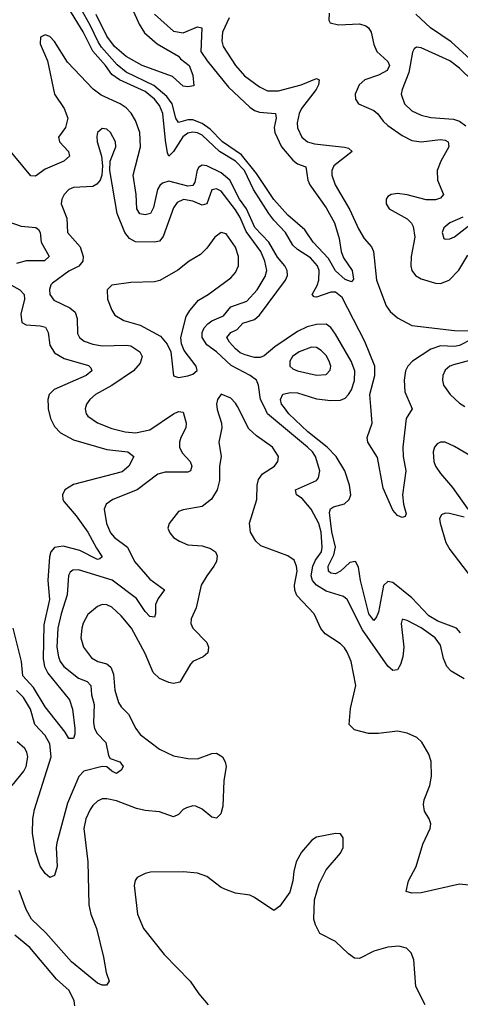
# Model space of a CAD drawing. Header units: inches. Extents: x 1843162 to 1959474, y 907081 to 1016326.
# Tile 25 of 256: x 1857263 to 1859114, y 927492 to 931623. Entities that reach past the tile are written whole.
import ezdxf

# ---------------------------------------------------------------- set-up
doc = ezdxf.new("R2010")
doc.units = ezdxf.units.IN
doc.header["$MEASUREMENT"] = 0
doc.layers.add('B8952', color=7, linetype='Continuous')
doc.layers.add('B8953', color=7, linetype='Continuous')

msp = doc.modelspace()

# ---------------------------------------------------------------- linework, layer by layer
at = {"layer": 'B8952', "color": 5}
for points, elevation in [([(1857382.9, 930000), (1857383.1, 929990), (1857393.3, 929950), (1857410, 929916.9), (1857434.7, 929890), (1857490, 929860.8), (1857630, 929819.4), (1857717.1, 929810), (1857742.2, 929790), (1857722.1, 929750), (1857693.6, 929726.4), (1857490, 929672.7), (1857453.6, 929650), (1857442.7, 929630), (1857444.6, 929610), (1857450, 929600.9), (1857501, 929541), (1857550, 929473.6), (1857585.5, 929405.5), (1857610.2, 929369.8), (1857599.7, 929360.4), (1857590, 929358.7), (1857515.7, 929395.7), (1857445.5, 929414.5), (1857410, 929408), (1857394.8, 929390), (1857387.9, 929370), (1857380.9, 929270), (1857387.9, 929190), (1857364.9, 929084.9), (1857361.4, 928941.4), (1857367.8, 928910), (1857381.3, 928881.3), (1857472.3, 928770), (1857485.2, 928730), (1857494.6, 928650), (1857495, 928625), (1857490, 928607.8), (1857470, 928607.1), (1857454.3, 928634.3), (1857370, 928740.8), (1857321.8, 928821.8), (1857275.9, 928870), (1857270.4, 928930.4), (1857235.4, 929070)], 720), ([(1857540.9, 930000), (1857537.8, 929990), (1857542, 929970), (1857550, 929959.5), (1857590, 929931.8), (1857650, 929908.3), (1857705.8, 929894.2), (1857750, 929890.1), (1857810, 929901.8), (1857910, 929969.4), (1857930, 929978.6), (1857950, 929976), (1857962.4, 929930), (1857961.3, 929910), (1857939.8, 929870), (1857934, 929850), (1857934.7, 929830), (1857945.5, 929805.5), (1857979, 929770), (1857986.8, 929750), (1857980.3, 929730), (1857970, 929725), (1857874.8, 929725.2), (1857843.3, 929716.7), (1857756.9, 929650), (1857654.3, 929610), (1857626.9, 929590), (1857618, 929570), (1857627.9, 929510), (1857644.5, 929470), (1857661.7, 929450), (1857715.5, 929410), (1857745.4, 929350), (1857810, 929276.1), (1857871.1, 929231.1), (1857845.3, 929194.7), (1857833.9, 929170), (1857834.4, 929130), (1857830, 929116.2), (1857810, 929119.3), (1857790, 929140.3), (1857754.2, 929194.2), (1857651.8, 929271.8), (1857510, 929314.3), (1857487.1, 929312.9), (1857475.3, 929304.7), (1857468.4, 929291.6), (1857463.3, 929210), (1857437.5, 929130), (1857424, 929070), (1857419, 928990), (1857425.8, 928950), (1857433.3, 928930), (1857449.2, 928909.2), (1857510, 928859.8), (1857546.4, 928846.4), (1857562, 928830), (1857564.9, 928790), (1857576.8, 928750), (1857572.9, 928672.9), (1857577.4, 928650), (1857588.9, 928628.9), (1857625.4, 928590), (1857636.3, 928536.3), (1857643.9, 928523.9), (1857683.8, 928510), (1857697.7, 928490), (1857690, 928474.7), (1857670, 928460.9), (1857650, 928469.8), (1857630, 928488.9), (1857610, 928489.9), (1857532.6, 928470), (1857512.1, 928447.9), (1857464.4, 928335.6), (1857419.8, 928170), (1857416.8, 928150), (1857420.2, 928070), (1857410, 928032.7), (1857390, 928024.5), (1857370, 928040.7), (1857350, 928071.6), (1857330, 928131.8), (1857317.4, 928210), (1857318.3, 928270), (1857325.4, 928310), (1857395.5, 928530), (1857390, 928584.7), (1857370, 928619.6), (1857326.5, 928666.5), (1857308.5, 928730), (1857278.7, 928778.7), (1857250, 928809)], 740), ([(1858091.4, 930000), (1858092.7, 929987.3), (1858111.5, 929930), (1858112.6, 929910), (1858100.3, 929850), (1858109.3, 929790), (1858102.6, 929750), (1858102.5, 929690), (1858092.3, 929650), (1858069, 929611), (1858030, 929581.1), (1857950, 929567), (1857930, 929559.3), (1857890.7, 929510), (1857884.9, 929490), (1857894, 929470), (1857910, 929450.8), (1857934.6, 929434.6), (1857970, 929419.5), (1858030, 929415.8), (1858064.8, 929404.8), (1858085.7, 929390), (1858093.4, 929373.4), (1858090.2, 929350), (1858079.3, 929330), (1858048.7, 929290), (1858026, 929250), (1858005.1, 929154.9), (1857983.1, 929110), (1857982.8, 929090), (1857990.3, 929070), (1858049.2, 929010), (1858056.6, 928990), (1858053.9, 928966.1), (1858034, 928950), (1857990.4, 928930), (1857980.1, 928919.9), (1857935.8, 928844.2), (1857910, 928838.5), (1857890, 928842.4), (1857850, 928858.6), (1857824.3, 928884.3), (1857790, 928963.5), (1857732.5, 929070), (1857690, 929122.4), (1857650, 929157.8), (1857630, 929167.6), (1857610.3, 929169.7), (1857590, 929161.1), (1857550, 929126.9), (1857530, 929091.6), (1857523.8, 929070), (1857520.2, 929030), (1857531.1, 928990), (1857565.5, 928945.5), (1857591, 928931), (1857630, 928920.1), (1857646.6, 928906.7), (1857656.9, 928876.9), (1857663, 928810), (1857678.8, 928758.8), (1857690, 928739.6), (1857720.2, 928710), (1857751.1, 928650), (1857770, 928623.8), (1857850, 928562.6), (1857910, 928534.1), (1857970, 928523.3), (1858010, 928522.4), (1858070, 928545), (1858090, 928546), (1858114.7, 928530), (1858126.2, 928510), (1858130.2, 928490), (1858120.6, 928430), (1858116.8, 928323.2), (1858108.1, 928291.9), (1858090, 928273.3), (1858070, 928278), (1858030.4, 928310.4), (1858003.2, 928323.2), (1857990, 928324.9), (1857963.3, 928316.7), (1857950, 928309.8), (1857930, 928288.8), (1857910, 928278.2), (1857850, 928300.4), (1857790, 928304.9), (1857753.3, 928313.3), (1857670, 928345.4), (1857630, 928354.3), (1857610, 928354.2), (1857590, 928345.1), (1857570, 928326.9), (1857559.3, 928310), (1857540.6, 928270), (1857533.1, 928230), (1857550.1, 928090.1), (1857554.3, 927910), (1857562, 927870), (1857586.4, 927810), (1857615.9, 927690), (1857625.9, 927625.9), (1857639, 927590), (1857627.3, 927572.7), (1857610, 927572), (1857590, 927580.8), (1857480.5, 927670), (1857372.5, 927792.5), (1857313.3, 927850), (1857290.8, 927890), (1857260.5, 927970)], 760), ([(1859150, 927991.9), (1859110, 927996.5), (1858950, 927959.4), (1858910, 927958), (1858885.8, 927965.8), (1858896.4, 928010), (1858929, 928071), (1858956.4, 928163.6), (1858986.6, 928230), (1858989.6, 928250), (1858983.6, 928270), (1858963.1, 928303.1), (1858959.8, 928330), (1858962.4, 928350), (1858985.8, 928410), (1858993.3, 928450), (1858990.8, 928510.8), (1858982, 928542), (1858952.3, 928592.3), (1858930.9, 928610.9), (1858890, 928629.7), (1858850, 928638), (1858770, 928627.8), (1858728, 928628), (1858670, 928643.6), (1858646.7, 928666.7), (1858652.9, 928732.9), (1858674.8, 928830), (1858655.3, 928930), (1858638.3, 928970), (1858627.6, 928987.6), (1858610, 929004.2), (1858546.1, 929046.2), (1858528.6, 929068.6), (1858499.8, 929130), (1858427.1, 929207.1), (1858418.5, 929230), (1858417, 929250), (1858428.6, 929310), (1858426.4, 929330), (1858415.4, 929355.4), (1858390, 929373.7), (1858275.9, 929415.9), (1858254.9, 929434.9), (1858232.7, 929472.7), (1858229.2, 929510.8), (1858258.8, 929610), (1858260.3, 929670), (1858266.4, 929693.7), (1858282.7, 929717.3), (1858333, 929750), (1858348, 929770), (1858349.7, 929790), (1858325.7, 929830), (1858257.7, 929877.7), (1858226.4, 929906.3), (1858177.6, 930000)], 760), ([(1859130, 928857), (1859075.1, 928890), (1859057.2, 928910), (1859043.4, 928943.4), (1859030, 928998.4), (1859007.7, 929030), (1858950, 929071.5), (1858890, 929102.7), (1858873.7, 929106.3), (1858870, 929106), (1858865.2, 929090), (1858876.8, 928990), (1858873.1, 928950), (1858862.8, 928917.2), (1858850, 928895.6), (1858830, 928892.8), (1858810, 928910.7), (1858702.7, 929062.7), (1858639.1, 929190), (1858622.6, 929202.6), (1858550, 929225.4), (1858510.3, 929250.3), (1858492.5, 929270), (1858487.9, 929290), (1858494.8, 929330), (1858505.1, 929354.9), (1858530.3, 929390), (1858534.1, 929410), (1858530, 929472.3), (1858519.4, 929510), (1858486.8, 929570), (1858450, 929614), (1858425.4, 929630), (1858422, 929650), (1858509.7, 929690), (1858518.5, 929701.5), (1858523.2, 929730), (1858505.7, 929790), (1858492.8, 929810), (1858471.9, 929830), (1858304.7, 929970), (1858289.7, 930000)], 740), ([(1859114.7, 929050), (1859097.5, 929070), (1859020, 929100), (1858982.3, 929122.3), (1858910, 929198), (1858830, 929262.5), (1858810, 929265.8), (1858791.3, 929248.7), (1858770, 929137.6), (1858762.4, 929117.6), (1858750, 929102.4), (1858730, 929130.9), (1858694, 929270), (1858686, 929326), (1858673.3, 929350), (1858650, 929346.3), (1858610.4, 929309.6), (1858590, 929298.2), (1858570, 929300.6), (1858559.9, 929310), (1858559.1, 929330), (1858582.6, 929377.4), (1858589.5, 929410), (1858574.1, 929474.1), (1858564.5, 929555.5), (1858569.3, 929570.7), (1858580.8, 929579.2), (1858628, 929592.1), (1858646.8, 929610), (1858654, 929630), (1858648.4, 929670), (1858628.3, 929730), (1858591.8, 929790), (1858555.3, 929830), (1858474.1, 929894.1), (1858393.1, 929970), (1858370.6, 930000)], 720), ([(1858907.6, 930000), (1858911.9, 929990), (1858886.8, 929950), (1858872.2, 929830), (1858873.3, 929790), (1858885.5, 929730), (1858871.2, 929630), (1858874.7, 929590), (1858886, 929550), (1858882, 929538), (1858870, 929534), (1858850, 929543.5), (1858830, 929565.6), (1858790, 929657.4), (1858765.6, 929785.6), (1858724.8, 929850), (1858722, 929870), (1858743.2, 929930), (1858738.1, 930000)], 680), ([(1859153.9, 929793.9), (1859090, 929831.8), (1859050, 929849.9), (1859030, 929850.7), (1859016.3, 929843.7), (1859004.8, 929830), (1858999.7, 929810), (1859002.9, 929770), (1859010.2, 929749.8), (1859030, 929719.2), (1859080.8, 929660.8), (1859144.8, 929570)], 720), ([(1859130, 929536.1), (1859069.1, 929550.9), (1859050, 929552.6), (1859034.3, 929545.7), (1859026.9, 929530), (1859028.8, 929511.2), (1859053, 929430), (1859070, 929400.8), (1859160.8, 929280.8)], 720), ([(1857232.1, 928410), (1857281.2, 928470), (1857291.1, 928490), (1857297.2, 928530), (1857294, 928550), (1857285.3, 928565.3), (1857253.1, 928593.1)], 760), ([(1858965.6, 927490), (1858926.7, 927566.7), (1858918.9, 927678.9), (1858907.8, 927707.8), (1858887.6, 927727.6), (1858856.1, 927736.1), (1858810, 927732.4), (1858750, 927715.6), (1858690, 927685.1), (1858670, 927686.3), (1858644.4, 927704.4), (1858590, 927756), (1858524, 927790), (1858505.1, 927825.1), (1858498, 927850), (1858500.9, 927930), (1858521.7, 927998.3), (1858550, 928056), (1858610, 928126), (1858621.2, 928150), (1858622, 928190), (1858610, 928208), (1858590, 928208.7), (1858510, 928194), (1858490, 928181.2), (1858446.8, 928130), (1858424, 928090), (1858414, 928050), (1858410.6, 928010), (1858397.4, 927962.6), (1858356.4, 927903.6), (1858330, 927886), (1858250, 927940.5), (1858230, 927949.6), (1858170, 927959.1), (1858131.9, 927971.9), (1858110, 927983), (1858050, 928028), (1858010, 928042), (1857950, 928048), (1857813, 928047), (1857790, 928040.9), (1857756.3, 928023.7), (1857748, 928012), (1857744, 927990), (1857758, 927870), (1857783, 927810), (1857870, 927701.6), (1857979.6, 927590), (1858015.8, 927535.8), (1858054.4, 927490)], 780), ([(1857494.5, 927485.5), (1857492.8, 927507.2), (1857470.9, 927550), (1857417.6, 927597.6), (1857305.3, 927730), (1857242.6, 927782.6)], 780)]:
    msp.add_lwpolyline(points, dxfattribs=dict(at, elevation=elevation))
at = {"layer": 'B8953', "color": 5}
for points, elevation in [([(1857830, 931646.6), (1857910, 931574.1), (1857950, 931567.9), (1858010, 931593.3), (1858028, 931588), (1858024.6, 931490), (1858050.1, 931450.1), (1858140, 931340), (1858230, 931255.3), (1858250, 931241.5), (1858270, 931235.5), (1858337, 931230), (1858340.5, 931210), (1858332.7, 931170), (1858335, 931150), (1858362.6, 931090), (1858410, 931033.1), (1858430, 931018.6), (1858465.6, 931005.6), (1858473.9, 930950), (1858481.5, 930930), (1858550, 930833.6), (1858585, 930770), (1858604.6, 930704.6), (1858612.9, 930650), (1858623.8, 930623.8), (1858659.7, 930570), (1858665.3, 930534.7), (1858656.5, 930523.5), (1858630, 930533.3), (1858590, 930569.8), (1858560.4, 930620.4), (1858495.2, 930690), (1858461.4, 930741.4), (1858390, 930802.6), (1858330, 930868), (1858257.9, 930977.9), (1858195.3, 931055.3), (1858114.5, 931110), (1858063.1, 931163.1), (1858030, 931187.7), (1857990, 931202.4), (1857970, 931202.7), (1857930, 931191.8), (1857918.7, 931210), (1857904.2, 931270), (1857880.7, 931300.7), (1857826.7, 931346.7), (1857710, 931402.7), (1857673.3, 931433.3), (1857607, 931507), (1857592.4, 931530), (1857559.8, 931599.8), (1857509.3, 931689.3)], 660), ([(1858738.1, 930000), (1858734.4, 930050), (1858755.5, 930130), (1858754.5, 930170), (1858712.6, 930272.6), (1858617.4, 930457.4), (1858590, 930479.8), (1858570, 930479.8), (1858510, 930458.6), (1858500.5, 930460.4), (1858492.2, 930470), (1858512.9, 930507.1), (1858519.8, 930530), (1858520.5, 930570), (1858514.1, 930590), (1858484.4, 930624.4), (1858430, 930659), (1858410, 930677), (1858379.4, 930730), (1858330, 930782.3), (1858310, 930810.3), (1858245.9, 930910), (1858206.9, 930990), (1858170, 931028.9), (1858102.4, 931070), (1858030, 931138.2), (1858010, 931148.3), (1857990, 931151.3), (1857970, 931146.3), (1857949.1, 931130.9), (1857910, 931069.8), (1857890, 931050.9), (1857883.9, 931063.9), (1857876.1, 931116.1), (1857864.4, 931230), (1857850, 931263.2), (1857830, 931289.9), (1857790, 931321.8), (1857682.3, 931370), (1857650, 931392.4), (1857623.9, 931430), (1857571.1, 931491.1), (1857530, 931572.4), (1857469.4, 931670)], 680), ([(1857735.1, 931670), (1857764.7, 931604.7), (1857787.4, 931567.4), (1857841, 931521), (1857930, 931470.1), (1857938.2, 931458.2), (1857974.8, 931430), (1857990, 931390.7), (1857994.6, 931345.4), (1857970, 931340.5), (1857950, 931343.5), (1857904.5, 931384.5), (1857778.3, 931430), (1857710, 931468.5), (1857661.9, 931510), (1857630, 931553.1), (1857584.4, 931644.4)], 640), ([(1858562.6, 931650), (1858561.1, 931621.1), (1858567.7, 931610), (1858601.9, 931601.9), (1858690, 931605.7), (1858717.3, 931597.3), (1858728.8, 931588.8), (1858739.1, 931570), (1858750, 931518.3), (1858763.9, 931490), (1858810, 931447.2), (1858816.8, 931430), (1858806.2, 931410), (1858770, 931389.9), (1858712.8, 931370), (1858689.4, 931350), (1858672.6, 931310), (1858673.8, 931290), (1858685.8, 931270), (1858750, 931241.9), (1858767.8, 931227.9), (1858790, 931197.2), (1858810, 931178.4), (1858870, 931136.4), (1858910, 931116.4), (1858950, 931110.6), (1859030, 931119.8), (1859050, 931117.6), (1859062.2, 931110), (1859065.3, 931090), (1859031.6, 931030), (1859016.1, 930990), (1859018.4, 930950), (1859043.2, 930890), (1859030, 930873.6), (1859010, 930867.3), (1858970, 930866.8), (1858890, 930888), (1858850, 930893.9), (1858823.8, 930890), (1858810, 930881.1), (1858802.6, 930870), (1858802, 930850), (1858814.7, 930830), (1858890, 930787.2), (1858909, 930769), (1858915.8, 930755.8), (1858922.2, 930710), (1858907.2, 930630), (1858905.9, 930590), (1858910.8, 930570), (1858925.2, 930550), (1858950, 930535.8), (1859010, 930517.2), (1859030, 930516.6), (1859067.2, 930530), (1859107.3, 930572.7), (1859145.2, 930634.8)], 720), ([(1859187.6, 931427.6), (1859075, 931530), (1858988.8, 931588.8), (1858926.4, 931646.4)], 720), ([(1858143.7, 931630), (1858115, 931570), (1858112.1, 931532.1), (1858118.2, 931510), (1858169.6, 931430), (1858207.2, 931387.2), (1858270, 931341.5), (1858304.1, 931324.1), (1858350, 931324.1), (1858445.6, 931350), (1858510, 931375.8), (1858521.5, 931370), (1858518.6, 931350), (1858508.7, 931330), (1858447.3, 931250), (1858437.7, 931230), (1858428.2, 931190), (1858429.7, 931169.7), (1858448.3, 931130), (1858471.4, 931110), (1858501.4, 931101.4), (1858627.9, 931087.9), (1858643.6, 931083.6), (1858659.5, 931070), (1858582.1, 931010), (1858574, 930990), (1858574.7, 930970), (1858588.3, 930930), (1858650, 930825.5), (1858686, 930746), (1858710, 930705.5), (1858740.8, 930670), (1858749.5, 930650), (1858761.6, 930530), (1858802.1, 930422.1), (1858819.3, 930399.3), (1858850, 930371.5), (1858910, 930339.6), (1859090, 930319.5), (1859170, 930317.4)], 680), ([(1858370.6, 930000), (1858363.1, 930010), (1858358.2, 930030), (1858368.8, 930051.2), (1858401.3, 930058.7), (1858430, 930057.5), (1858510, 930032.9), (1858570, 930024.7), (1858610, 930026.5), (1858630, 930035.2), (1858644.4, 930050), (1858656.4, 930070), (1858669.9, 930109.9), (1858670.5, 930150), (1858655.8, 930190), (1858590, 930303), (1858570, 930331.5), (1858550, 930345.3), (1858510, 930344.8), (1858470, 930334.6), (1858430, 930314.9), (1858335.1, 930250), (1858290, 930212.9), (1858273.7, 930206.3), (1858250, 930205.9), (1858210, 930216.9), (1858190, 930225.6), (1858170, 930242.5), (1858144.8, 930270), (1858133.4, 930290), (1858149.8, 930310), (1858176.4, 930323.6), (1858200.2, 930350), (1858250, 930365.7), (1858270, 930383.4), (1858379.7, 930530), (1858387.4, 930550), (1858387.1, 930570), (1858377.5, 930590), (1858346, 930626), (1858309.9, 930690), (1858251.6, 930751.6), (1858216.3, 930830), (1858186.8, 930870), (1858146, 930950), (1858110, 930980.4), (1858050, 931009.2), (1858030, 931012.9), (1858016.3, 931003.7), (1858008.8, 930991.2), (1857998.4, 930941.6), (1857990, 930927.6), (1857970, 930925), (1857890, 930945.7), (1857863.1, 930936.9), (1857852.1, 930927.9), (1857842.2, 930910), (1857825, 930835), (1857812.7, 930810), (1857790, 930803.6), (1857768.2, 930808.2), (1857755, 930830), (1857752.3, 930890), (1857739.3, 930970), (1857770.9, 931090), (1857767.9, 931150), (1857750, 931200.6), (1857731.2, 931231.2), (1857710, 931253.2), (1857685, 931270), (1857606, 931306), (1857571.8, 931331.8), (1857464.5, 931444.5), (1857410, 931531.1), (1857390, 931552.6), (1857370, 931559.6), (1857350.4, 931549.6), (1857350, 931521), (1857380.2, 931450), (1857409.5, 931310), (1857450.1, 931250.1), (1857465.4, 931210), (1857456.3, 931170), (1857426.5, 931130), (1857431.1, 931110), (1857467.8, 931070), (1857472.2, 931050), (1857448.2, 931030), (1857370, 930996.4), (1857330, 930966.1), (1857310, 930967.7), (1857210, 931089.1)], 720), ([(1859221.8, 931310), (1859110, 931419.9), (1859070, 931450.9), (1858950, 931504.1), (1858930, 931508), (1858919.9, 931500.1), (1858913.3, 931486.7), (1858898.3, 931401.7), (1858869.3, 931330), (1858865.6, 931310), (1858878.8, 931270), (1858910, 931240.2), (1858950, 931222), (1858990, 931212.4), (1859084.9, 931204.9), (1859110, 931197.8), (1859137, 931177)], 740), ([(1858289.7, 930000), (1858274.7, 930030), (1858266, 930090), (1858258, 930110), (1858230.9, 930130), (1858151.5, 930171.5), (1858090, 930229.4), (1858050, 930259.2), (1858030.3, 930290), (1858030, 930310.2), (1858038.5, 930330), (1858053.1, 930346.9), (1858070, 930359.4), (1858119, 930380.9), (1858150, 930418.1), (1858217.6, 930442.4), (1858260.7, 930490), (1858294.2, 930545.8), (1858301.5, 930570), (1858293.4, 930610), (1858276.1, 930650), (1858214.2, 930734.2), (1858190, 930792.4), (1858170, 930825), (1858110, 930902.8), (1858090, 930913.7), (1858070, 930908.4), (1858049.6, 930850.4), (1858030, 930845.4), (1857990, 930861.7), (1857952, 930868), (1857924.1, 930855.9), (1857910, 930833), (1857866.3, 930713.7), (1857850, 930693.3), (1857830, 930689.5), (1857750, 930691.3), (1857724.5, 930704.5), (1857704.6, 930730), (1857673, 930810), (1857642, 930990), (1857643.7, 931030), (1857666.6, 931090), (1857665.4, 931110), (1857645.1, 931150), (1857630, 931163.6), (1857610, 931167), (1857590.6, 931150), (1857587.5, 931132.5), (1857589.2, 931110), (1857606.7, 931050), (1857611, 931010), (1857607.8, 930970), (1857601.1, 930950), (1857586.8, 930933.2), (1857570, 930922.7), (1857490, 930918.8), (1857470, 930910.9), (1857450.3, 930890), (1857440.3, 930870), (1857437.8, 930850), (1857461.7, 930790), (1857464.8, 930730), (1857517.8, 930670), (1857530.6, 930630), (1857528.3, 930610), (1857511.1, 930588.9), (1857470, 930567.3), (1857401.8, 930518.2), (1857393.8, 930510), (1857388.6, 930491.4), (1857390.2, 930470), (1857406.3, 930446.3), (1857473.8, 930413.8), (1857495.7, 930395.7), (1857505.2, 930370), (1857506.8, 930306.8), (1857514.2, 930290), (1857534, 930274.1), (1857570, 930261.2), (1857610, 930255.1), (1857710, 930257.8), (1857730, 930254.5), (1857767.8, 930230), (1857777.2, 930210), (1857770, 930182.2), (1857741.4, 930150), (1857650, 930088.4), (1857581.3, 930050), (1857558.5, 930030), (1857544, 930010), (1857540.9, 930000)], 740), ([(1857210, 930777.4), (1857270, 930757), (1857331.3, 930751.3), (1857342.2, 930742.2), (1857348.7, 930730), (1857353.8, 930690), (1857387.5, 930630), (1857368.2, 930611.8), (1857290, 930610.6), (1857250, 930600.6)], 720), ([(1859125, 930795), (1859070.4, 930770), (1859044.6, 930750), (1859037, 930730), (1859044.9, 930704.9), (1859050, 930701.6), (1859070, 930703.1), (1859090, 930711.8), (1859178.8, 930781.2)], 740), ([(1857226.4, 930510), (1857264.2, 930490), (1857281.9, 930470), (1857284, 930450), (1857268.1, 930388.1), (1857272, 930352), (1857290, 930342.7), (1857350, 930339), (1857372.4, 930332.4), (1857382.6, 930310), (1857390, 930257.6), (1857410, 930225.3), (1857450, 930201.7), (1857552.3, 930172.3), (1857562.6, 930162.6), (1857566.7, 930150), (1857542.8, 930130), (1857408.7, 930071.3), (1857387.4, 930050), (1857382.2, 930030), (1857382.9, 930000)], 720), ([(1859159.1, 930280.9), (1859110, 930256.7), (1859090, 930252.5), (1859030, 930254.7), (1858990, 930240.3), (1858913.4, 930190), (1858893.5, 930170), (1858883.1, 930150), (1858877.9, 930110), (1858881.1, 930061.1), (1858907.6, 930000)], 680), ([(1859210, 930208.8), (1859084.6, 930175.4), (1859070.1, 930170), (1859050, 930151.9), (1859040.7, 930130), (1859039, 930110), (1859043.7, 930090), (1859071, 930050), (1859110, 930014.8), (1859133.5, 930000)], 720), ([(1858177.6, 930000), (1858170, 930014.7), (1858150, 930035.4), (1858110, 930051.6), (1858094.4, 930030), (1858090.4, 930010), (1858091.4, 930000)], 760)]:
    msp.add_lwpolyline(points, dxfattribs=dict(at, elevation=elevation))
for points, elevation in [([(1858110, 930729.7), (1858083.1, 930710), (1858050, 930663.7), (1858022.3, 930637.7), (1857974.8, 930610), (1857928.1, 930571.9), (1857851.9, 930528.1), (1857830, 930523), (1857730, 930519.7), (1857650.4, 930509.6), (1857630.5, 930490), (1857632.2, 930450), (1857650, 930404), (1857663.2, 930383.2), (1857700.3, 930360.3), (1857770, 930342), (1857855.4, 930295.4), (1857882.3, 930262.3), (1857897.6, 930230), (1857908.9, 930128.9), (1857930, 930122), (1857970, 930129.1), (1857990, 930136.4), (1858009.4, 930150.6), (1858005.1, 930170), (1857954.4, 930234.4), (1857942.5, 930262.5), (1857940.7, 930290), (1857962.7, 930377.3), (1857977.8, 930402.2), (1858014.4, 930445.6), (1858055.6, 930470), (1858150, 930540.3), (1858170, 930562.4), (1858182, 930590), (1858182.9, 930630), (1858170, 930668), (1858130, 930724)], 760), ([(1858488.8, 930248.8), (1858436.5, 930230), (1858409.4, 930210), (1858398.2, 930190), (1858397.4, 930170), (1858410, 930158.3), (1858430.2, 930150.2), (1858510, 930131.8), (1858550, 930134.3), (1858567.6, 930152.4), (1858569.8, 930170), (1858562.9, 930190), (1858550, 930214), (1858530, 930234.8), (1858510, 930247)], 740)]:
    msp.add_lwpolyline(points, close=True, dxfattribs=dict(at, elevation=elevation))

doc.saveas('drawing.dxf')
